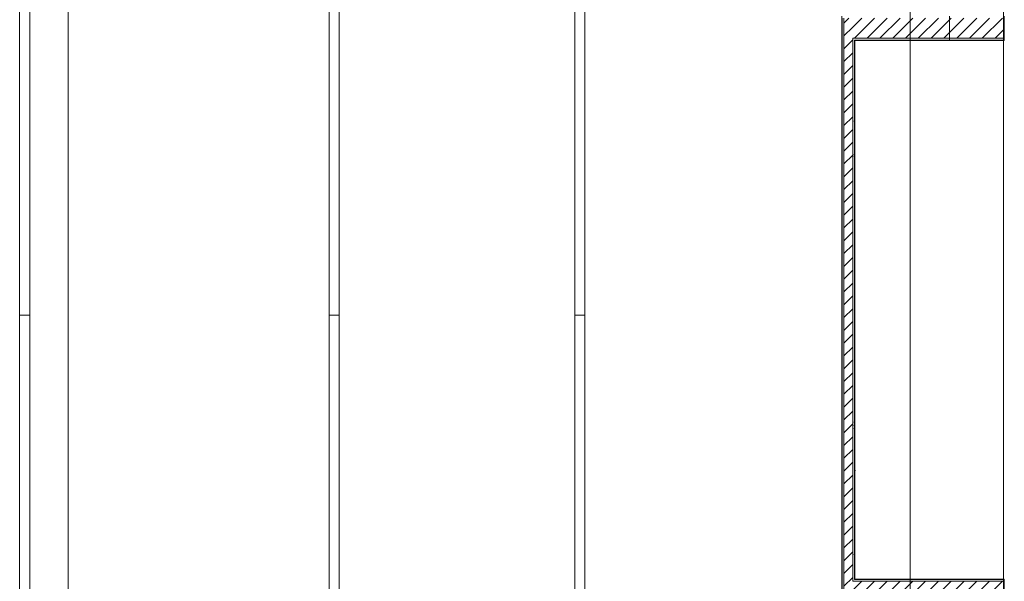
# Model space of a CAD drawing. Header units: metres. Extents: x 1.7 to 42.3, y -72.9 to -47.6.
# Tile 190 of 216: x 22.4 to 34.7, y -64.8 to -57.8. Entities that reach past the tile are written whole.
import ezdxf

# ---------------------------------------------------------------- set-up
doc = ezdxf.new("R2010")
doc.units = ezdxf.units.M
for name, color, linetype, lineweight in [('A-GENM', 7, 'Continuous', 18), ('A-WALL', 7, 'Continuous', 18), ('A-WALL-PATT', 7, 'Continuous', 18), ('G-ANNO-SYMB', 7, 'Continuous', 9)]:
    doc.layers.add(name, color=color, linetype=linetype, lineweight=lineweight)
pattern_1 = [(50, (21.555, -62.9), (0.546555, -0.047815), [0.05715, -0.62865]), (355, (21.555, -62.9), (-0.105728, 0.573166), [0.04572, -0.50292]), (100.451, (21.601, -62.904), (0.440828, 0.52535), [0.04857, -0.53427]), (46.184, (21.555, -62.748), (0.813237, -0.12613), [0.08573, -0.94298]), (96.636, (21.623, -62.758), (0.71221, 0.742287), [0.07286, -0.80141]), (351.184, (21.555, -62.748), (0.712217, 0.742274), [0.06858, -0.75438]), (21, (21.631, -62.786), (0.454846, -0.306795), [0.05715, -0.62865]), (326, (21.631, -62.786), (0.185405, 0.55256), [0.04572, -0.50292]), (71.451, (21.669, -62.811), (0.64025, 0.245763), [0.04857, -0.53427]), (37.5, (21.555, -62.9), (0.009261, 0.2536672), [0.02515, -0.47168, 0.02515, -0.48539, -0.50482]), (37.5, (21.555, -62.9), (0.009261, 0.2536672), [-1.007, 0.02515, -0.47968]), (7.5, (21.555, -62.9), (0.200456, 0.300546), [0.02515, -0.26594, 0.02515, -0.46025, -0.1924]), (7.5, (21.555, -62.9), (0.200456, 0.300546), [-0.77648, 0.02515, -0.16726]), (327.5, (21.385, -62.9), (0.4067682, -0.0171882), [0.02515, -0.16535, 0.02515, -0.56921, -0.78867]), (327.5, (21.385, -62.9), (0.4067682, -0.0171882), [-0.78486, 0.02515, -0.76352]), (317.5, (21.309, -62.9), (0.444383, 0.076279), [0.02515, -0.2225, 0.02515, -0.36957, -0.56007]), (317.5, (21.309, -62.9), (0.444383, 0.076279), [-0.64237, 0.02515, -0.53492])]
pattern_2 = [(45, (21.555, -62.9), (-0.0795495, 0.0795495), [])]

# ---------------------------------------------------------------- blocks, each defined once
blk = doc.blocks.new('Paredes 15 - Paredes 6-6874455-2PAV - FRIGORÍFICA')
at = {"layer": 'A-WALL', "color": 253, "true_color": 0xaaaaaa}
blk.add_line((34.659, -57.678), (34.659, -65.052), dxfattribs=at)
blk = doc.blocks.new('Modelos genéricos 24 - Modelos genéricos 2-6876269-2PAV - FRIGORÍFICA')
at = {"layer": 'A-GENM', "color": 253, "true_color": 0xaaaaaa}
for p, q in [((22.417, -61.46), (22.417, -55.14)), ((22.544, -55.14), (22.544, -61.46)), ((26.267, -61.46), (26.267, -55.141)), ((26.394, -55.141), (26.394, -61.46)), ((29.323, -61.46), (29.323, -55.141)), ((29.449, -55.141), (29.449, -61.46)), ((22.417, -67.671), (22.417, -61.46)), ((22.544, -61.46), (22.417, -61.46)), ((22.544, -61.46), (22.544, -67.671)), ((26.267, -67.671), (26.267, -61.46)), ((26.394, -61.46), (26.267, -61.46)), ((26.394, -61.46), (26.394, -67.671)), ((29.323, -67.671), (29.323, -61.46)), ((29.449, -61.46), (29.323, -61.46)), ((29.449, -61.46), (29.449, -67.671))]:
    blk.add_line(p, q, dxfattribs=at)
blk = doc.blocks.new('4 GRE - ESCOLA DE CINEMA E AUDIOVISUAL CINE REX R07_rvt-1-2PAV - FRIGORÍFICA')
at = {"layer": 'A-WALL-PATT', "true_color": 0xd4d4d4}
h = blk.add_hatch(dxfattribs=at)
h.set_pattern_fill('FP_1', color=254, style=0, pattern_type=2)
h.set_pattern_definition(pattern_1)
h.paths.add_polyline_path([(32.65, -65.042), (32.649, -57.742), (32.647, -57.742), (32.647, -65.042)])
h = blk.add_hatch(dxfattribs=at)
h.set_pattern_fill('FP_2', color=254, style=0, pattern_type=2)
h.set_pattern_definition(pattern_2)
h.paths.add_polyline_path([(32.672, -65.017), (32.782, -65.017), (32.782, -57.767), (32.672, -57.767), (32.672, -65.017)])
h = blk.add_hatch(dxfattribs=at)
h.set_pattern_fill('FP_2', color=254, style=0, pattern_type=2)
h.set_pattern_definition(pattern_2)
h.paths.add_polyline_path([(32.805, -58.017), (33.987, -58.017), (33.987, -57.767), (32.782, -57.767), (32.782, -58.017)])
h = blk.add_hatch(dxfattribs=at)
h.set_pattern_fill('FP_2', color=254, style=0, pattern_type=2)
h.set_pattern_definition(pattern_2)
h.paths.add_polyline_path([(33.987, -58.017), (34.667, -58.017), (34.667, -57.767), (33.987, -57.767), (33.987, -58.017)])
h = blk.add_hatch(dxfattribs=at)
h.set_pattern_fill('FP_2', color=254, style=0, pattern_type=2)
h.set_pattern_definition(pattern_2)
h.paths.add_polyline_path([(34.667, -58.017), (34.667, -57.767), (33.987, -57.767), (33.987, -58.017), (34.478, -58.017)])
h = blk.add_hatch(dxfattribs=at)
h.set_pattern_fill('FP_1', color=254, style=0, pattern_type=2)
h.set_pattern_definition(pattern_1)
h.paths.add_polyline_path([(32.805, -64.744), (32.807, -64.744), (32.807, -58.039), (32.805, -58.039), (32.805, -64.187)])
h = blk.add_hatch(dxfattribs=at)
h.set_pattern_fill('FP_1', color=254, style=0, pattern_type=2)
h.set_pattern_definition(pattern_1)
h.paths.add_polyline_path([(33.987, -58.042), (33.987, -58.039), (32.807, -58.039), (32.807, -58.042), (33.826, -58.042)])
h = blk.add_hatch(dxfattribs=at)
h.set_pattern_fill('FP_1', color=254, style=0, pattern_type=2)
h.set_pattern_definition(pattern_1)
h.paths.add_polyline_path([(34.478, -58.042), (34.667, -58.042), (34.667, -58.039), (33.987, -58.039), (33.987, -58.042)])
h = blk.add_hatch(dxfattribs=at)
h.set_pattern_fill('FP_1', color=254, style=0, pattern_type=2)
h.set_pattern_definition(pattern_1)
h.paths.add_polyline_path([(34.667, -58.042), (34.667, -58.039), (33.987, -58.039), (33.987, -58.042), (34.478, -58.042)])
h = blk.add_hatch(dxfattribs=at)
h.set_pattern_fill('FP_2', color=254, style=0, pattern_type=2)
h.set_pattern_definition(pattern_2)
h.paths.add_polyline_path([(34.027, -65.017), (34.027, -64.767), (32.782, -64.767), (32.782, -65.017), (33.826, -65.017)])
h = blk.add_hatch(dxfattribs=at)
h.set_pattern_fill('FP_1', color=254, style=0, pattern_type=2)
h.set_pattern_definition(pattern_1)
h.paths.add_polyline_path([(32.807, -64.744), (34.027, -64.744), (34.027, -64.742), (32.807, -64.742)])
h = blk.add_hatch(dxfattribs=at)
h.set_pattern_fill('FP_1', color=254, style=0, pattern_type=2)
h.set_pattern_definition(pattern_1)
h.paths.add_polyline_path([(34.667, -64.744), (34.667, -64.742), (34.027, -64.742), (34.027, -64.744), (34.478, -64.744)])
h = blk.add_hatch(dxfattribs=at)
h.set_pattern_fill('FP_2', color=254, style=0, pattern_type=2)
h.set_pattern_definition(pattern_2)
h.paths.add_polyline_path([(34.478, -65.017), (34.667, -65.017), (34.667, -64.767), (34.027, -64.767), (34.027, -65.017)])
at = {"layer": 'A-WALL', "color": 253, "true_color": 0xaaaaaa}
for p, q in [((32.647, -57.742), (32.647, -65.042)), ((32.65, -65.017), (32.65, -57.767)), ((32.672, -65.017), (32.672, -57.767)), ((33.987, -57.742), (33.987, -58.042)), ((34.667, -58.042), (34.667, -57.742)), ((34.667, -58.042), (34.667, -57.742)), ((32.782, -64.767), (32.782, -58.017)), ((32.782, -58.017), (32.805, -58.017)), ((32.805, -58.017), (32.807, -58.017)), ((32.805, -64.744), (32.805, -58.039)), ((32.805, -58.039), (32.807, -58.039)), ((32.807, -58.017), (33.987, -58.017)), ((32.807, -58.039), (33.987, -58.039)), ((32.807, -64.742), (32.807, -58.042)), ((32.807, -58.042), (33.987, -58.042)), ((33.987, -58.017), (33.987, -58.017)), ((33.987, -58.017), (34.667, -58.017)), ((34.667, -58.017), (33.987, -58.017)), ((33.987, -58.017), (33.987, -58.017)), ((33.987, -58.039), (33.987, -58.039)), ((33.987, -58.039), (34.667, -58.039)), ((34.667, -58.039), (33.987, -58.039)), ((33.987, -58.039), (33.987, -58.039)), ((33.987, -58.042), (33.987, -58.042)), ((33.987, -58.042), (34.667, -58.042)), ((33.987, -58.042), (34.667, -58.042)), ((32.805, -64.767), (32.782, -64.767)), ((32.807, -64.744), (32.805, -64.744)), ((32.807, -64.767), (32.805, -64.767)), ((34.027, -64.742), (32.807, -64.742)), ((32.807, -64.744), (34.027, -64.744)), ((32.807, -64.767), (34.027, -64.767)), ((34.667, -64.742), (34.027, -64.742)), ((34.667, -64.744), (34.027, -64.744)), ((34.667, -64.767), (34.027, -64.767)), ((34.667, -65.042), (34.667, -64.742))]:
    blk.add_line(p, q, dxfattribs=at)
at = {"layer": 'A-GENM', "color": 253, "lineweight": 18, "true_color": 0xaaaaaa}
blk.add_blockref('Modelos genéricos 24 - Modelos genéricos 2-6876269-2PAV - FRIGORÍFICA', (0, 0), dxfattribs=at)
at = {"layer": 'A-WALL', "color": 253, "lineweight": 18, "true_color": 0xaaaaaa}
blk.add_blockref('Paredes 15 - Paredes 6-6874455-2PAV - FRIGORÍFICA', (0, 0), dxfattribs=at)

msp = doc.modelspace()

# ---------------------------------------------------------------- linework, layer by layer
at = {"layer": 'G-ANNO-SYMB'}
for p, q in [((23.021, -50.508), (23.021, -72.437)), ((33.497, -50.508), (33.497, -72.437))]:
    msp.add_line(p, q, dxfattribs=at)

# ---------------------------------------------------------------- block references
at = {"lineweight": 5}
msp.add_blockref('4 GRE - ESCOLA DE CINEMA E AUDIOVISUAL CINE REX R07_rvt-1-2PAV - FRIGORÍFICA', (0, 0), dxfattribs=at)

doc.saveas('drawing.dxf')
